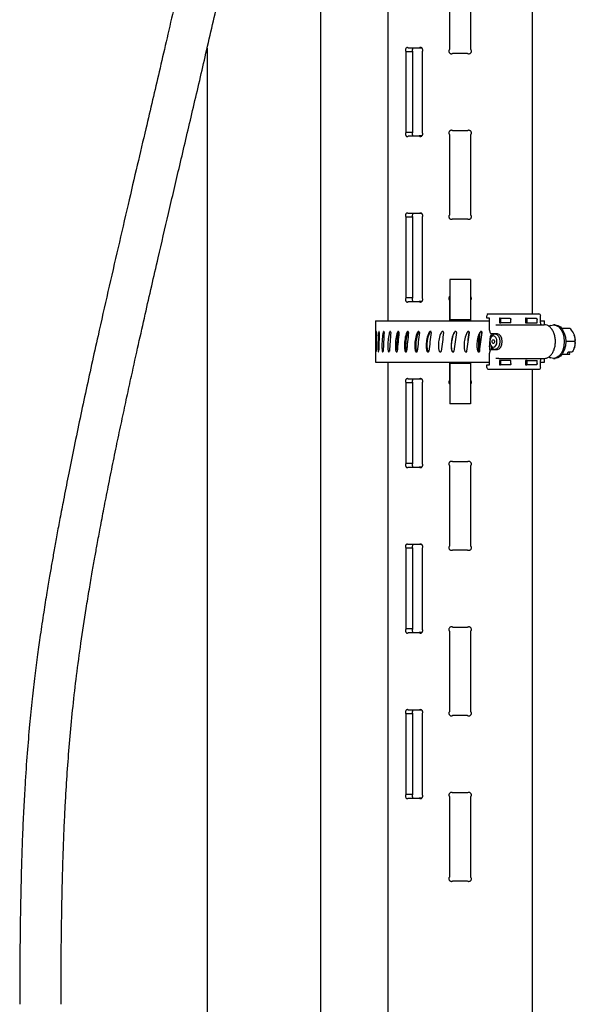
# Model space of a CAD drawing. Header units: inches. Extents: x 22.8 to 73.1, y 0.8 to 94.
# Tile 10 of 24: x 36.5 to 43.3, y 25.7 to 37.6. Entities that reach past the tile are written whole.
import ezdxf

# ---------------------------------------------------------------- set-up
doc = ezdxf.new("R2010")
doc.units = ezdxf.units.IN
doc.header["$MEASUREMENT"] = 0

msp = doc.modelspace()

# ---------------------------------------------------------------- linework, layer by layer
at = {"color": 7, "linetype": 'Continuous', "lineweight": 25}
for p, q in [((40.99, 47.128), (40.99, 33.931)), ((40.184, 20.835), (40.184, 46.784)), ((42.74, 34.016), (42.74, 46.336)), ((41.735, 38.184), (41.735, 37.21)), ((41.995, 37.21), (41.995, 38.184)), ((38.809, 37.228), (38.809, 20.951)), ((41.21, 37.184), (41.21, 36.209)), ((41.291, 37.184), (41.21, 37.184)), ((41.372, 37.228), (41.24, 37.228)), ((41.291, 37.184), (41.291, 36.209)), ((41.403, 37.228), (41.372, 37.228)), ((41.409, 36.209), (41.409, 37.184)), ((41.779, 37.166), (41.952, 37.166)), ((41.291, 36.209), (41.21, 36.209)), ((41.735, 36.184), (41.735, 35.21)), ((41.952, 36.228), (41.779, 36.228)), ((41.995, 35.21), (41.995, 36.184)), ((41.24, 36.166), (41.372, 36.166)), ((41.403, 36.166), (41.372, 36.166)), ((41.372, 35.228), (41.24, 35.228)), ((41.403, 35.228), (41.372, 35.228)), ((41.21, 35.184), (41.21, 34.209)), ((41.291, 35.184), (41.21, 35.184)), ((41.291, 35.184), (41.291, 34.209)), ((41.409, 34.209), (41.409, 35.184)), ((41.779, 35.166), (41.952, 35.166)), ((41.99, 34.431), (41.74, 34.431)), ((41.74, 34.431), (41.74, 34.231)), ((41.99, 34.431), (41.99, 34.231)), ((41.291, 34.209), (41.21, 34.209)), ((41.24, 34.166), (41.372, 34.166)), ((41.403, 34.166), (41.372, 34.166)), ((41.735, 34.184), (41.735, 33.931)), ((41.74, 34.231), (41.74, 33.962)), ((41.99, 34.231), (41.99, 33.962)), ((41.995, 33.931), (41.995, 34.184)), ((40.842, 33.931), (40.842, 33.431)), ((40.842, 33.931), (42.221, 33.931)), ((41.74, 33.962), (41.74, 33.946)), ((41.99, 33.946), (41.74, 33.946)), ((41.74, 33.946), (41.74, 33.931)), ((41.99, 33.962), (41.99, 33.946)), ((41.99, 33.946), (41.99, 33.931)), ((42.187, 33.963), (42.187, 33.994)), ((42.221, 33.963), (42.187, 33.963)), ((42.205, 34.016), (42.27, 34.016)), ((42.221, 33.82), (42.221, 33.963)), ((42.27, 34.016), (42.816, 34.016)), ((42.339, 33.963), (42.339, 33.91)), ((42.349, 33.963), (42.339, 33.963)), ((42.339, 33.91), (42.359, 33.91)), ((42.349, 33.963), (42.469, 33.963)), ((42.359, 33.91), (42.359, 33.948)), ((42.479, 33.91), (42.359, 33.91)), ((42.479, 33.91), (42.479, 33.948)), ((42.655, 33.963), (42.655, 33.91)), ((42.665, 33.963), (42.655, 33.963)), ((42.655, 33.91), (42.675, 33.91)), ((42.665, 33.963), (42.785, 33.963)), ((42.675, 33.91), (42.675, 33.948)), ((42.675, 33.91), (42.795, 33.91)), ((42.795, 33.91), (42.795, 33.948)), ((42.838, 33.908), (42.838, 33.994)), ((42.838, 33.931), (42.884, 33.931)), ((42.884, 33.884), (42.884, 33.931)), ((41.966, 33.804), (41.967, 33.804)), ((42.298, 33.885), (42.333, 33.885)), ((42.333, 33.885), (42.364, 33.879)), ((42.333, 33.885), (42.88, 33.885)), ((42.956, 33.876), (42.936, 33.866)), ((43.013, 33.885), (42.994, 33.885)), ((43.196, 33.838), (43.095, 33.838)), ((42.092, 33.558), (42.092, 33.766)), ((42.098, 33.572), (42.098, 33.78)), ((42.238, 33.736), (42.232, 33.721)), ((42.286, 33.775), (42.25, 33.775)), ((42.316, 33.775), (42.286, 33.775)), ((43.253, 33.681), (43.142, 33.681)), ((41.78, 33.556), (41.779, 33.556)), ((42.232, 33.642), (42.238, 33.627)), ((42.25, 33.588), (42.286, 33.588)), ((42.286, 33.588), (42.316, 33.588)), ((43.157, 33.525), (43.169, 33.556)), ((43.169, 33.556), (43.219, 33.556)), ((43.189, 33.533), (43.181, 33.556)), ((40.842, 33.431), (42.221, 33.431)), ((40.99, 33.431), (40.99, 19.411)), ((41.735, 33.431), (41.735, 33.21)), ((41.74, 33.431), (41.74, 33.416)), ((41.99, 33.431), (41.99, 33.416)), ((41.995, 33.21), (41.995, 33.431)), ((42.221, 33.4), (42.221, 33.543)), ((42.333, 33.477), (42.298, 33.477)), ((42.333, 33.477), (42.88, 33.477)), ((42.339, 33.452), (42.339, 33.4)), ((42.359, 33.452), (42.339, 33.452)), ((42.359, 33.415), (42.359, 33.452)), ((42.479, 33.452), (42.359, 33.452)), ((42.479, 33.415), (42.479, 33.452)), ((42.655, 33.452), (42.655, 33.4)), ((42.675, 33.452), (42.655, 33.452)), ((42.675, 33.415), (42.675, 33.452)), ((42.675, 33.452), (42.795, 33.452)), ((42.795, 33.415), (42.795, 33.452)), ((42.838, 33.369), (42.838, 33.455)), ((42.838, 33.431), (42.884, 33.431)), ((42.884, 33.431), (42.884, 33.478)), ((42.936, 33.496), (42.956, 33.487)), ((42.994, 33.477), (43.013, 33.477)), ((43.157, 33.525), (43.095, 33.525)), ((43.185, 33.525), (43.157, 33.525)), ((43.185, 33.525), (43.189, 33.533)), ((41.99, 33.416), (41.74, 33.416)), ((41.74, 33.416), (41.74, 33.401)), ((41.74, 33.401), (41.74, 33.131)), ((41.99, 33.416), (41.99, 33.401)), ((41.99, 33.401), (41.99, 33.131)), ((42.187, 33.369), (42.187, 33.4)), ((42.187, 33.4), (42.221, 33.4)), ((42.27, 33.346), (42.205, 33.346)), ((42.816, 33.346), (42.27, 33.346)), ((42.339, 33.4), (42.349, 33.4)), ((42.469, 33.4), (42.349, 33.4)), ((42.655, 33.4), (42.665, 33.4)), ((42.785, 33.4), (42.665, 33.4)), ((42.74, 19.412), (42.74, 33.346)), ((41.372, 33.228), (41.24, 33.228)), ((41.403, 33.228), (41.372, 33.228)), ((41.21, 33.184), (41.21, 32.209)), ((41.291, 33.184), (41.21, 33.184)), ((41.291, 33.184), (41.291, 32.209)), ((41.409, 32.209), (41.409, 33.184)), ((41.74, 33.131), (41.74, 32.931)), ((41.99, 33.131), (41.99, 32.931)), ((41.99, 32.931), (41.74, 32.931)), ((41.291, 32.209), (41.21, 32.209)), ((41.24, 32.166), (41.372, 32.166)), ((41.403, 32.166), (41.372, 32.166)), ((41.735, 32.184), (41.735, 31.21)), ((41.952, 32.228), (41.779, 32.228)), ((41.995, 31.21), (41.995, 32.184)), ((41.21, 31.184), (41.21, 30.209)), ((41.291, 31.184), (41.21, 31.184)), ((41.372, 31.228), (41.24, 31.228)), ((41.291, 31.184), (41.291, 30.209)), ((41.403, 31.228), (41.372, 31.228)), ((41.409, 30.209), (41.409, 31.184)), ((41.779, 31.166), (41.952, 31.166)), ((41.952, 30.228), (41.779, 30.228)), ((41.291, 30.209), (41.21, 30.209)), ((41.24, 30.166), (41.372, 30.166)), ((41.403, 30.166), (41.372, 30.166)), ((41.735, 30.184), (41.735, 29.21)), ((41.995, 29.21), (41.995, 30.184)), ((41.21, 29.184), (41.21, 28.209)), ((41.291, 29.184), (41.21, 29.184)), ((41.372, 29.228), (41.24, 29.228)), ((41.291, 29.184), (41.291, 28.209)), ((41.403, 29.228), (41.372, 29.228)), ((41.409, 28.209), (41.409, 29.184)), ((41.779, 29.166), (41.952, 29.166)), ((41.291, 28.209), (41.21, 28.209)), ((41.952, 28.228), (41.779, 28.228)), ((41.24, 28.166), (41.372, 28.166)), ((41.403, 28.166), (41.372, 28.166)), ((41.735, 28.184), (41.735, 27.21)), ((41.995, 27.21), (41.995, 28.184)), ((41.779, 27.166), (41.952, 27.166))]:
    msp.add_line(p, q, dxfattribs=at)
at = {"color": 7, "linetype": 'Continuous', "lineweight": 25, "flags": 128}
for points in [[(42.359, 33.948), (42.359, 33.951), (42.358, 33.953), (42.357, 33.956), (42.356, 33.958), (42.355, 33.96), (42.353, 33.962), (42.351, 33.962), (42.349, 33.963)], [(42.469, 33.963), (42.471, 33.962), (42.473, 33.962), (42.475, 33.96), (42.476, 33.958), (42.477, 33.956), (42.478, 33.953), (42.479, 33.951), (42.479, 33.948)], [(42.675, 33.948), (42.674, 33.951), (42.674, 33.953), (42.673, 33.956), (42.672, 33.958), (42.67, 33.96), (42.669, 33.962), (42.667, 33.962), (42.665, 33.963)], [(42.785, 33.963), (42.787, 33.962), (42.789, 33.962), (42.791, 33.96), (42.792, 33.958), (42.793, 33.956), (42.794, 33.953), (42.795, 33.951), (42.795, 33.948)], [(42.221, 33.82), (42.222, 33.811), (42.223, 33.803), (42.226, 33.795), (42.23, 33.788), (42.234, 33.783), (42.239, 33.779), (42.244, 33.776), (42.25, 33.775)], [(42.994, 33.885), (43.027, 33.878), (43.058, 33.858), (43.085, 33.825), (43.106, 33.783), (43.118, 33.734), (43.123, 33.681), (43.118, 33.629), (43.106, 33.579), (43.085, 33.537), (43.058, 33.505), (43.027, 33.484), (42.994, 33.477), (42.961, 33.484), (42.956, 33.487)], [(42.956, 33.876), (42.961, 33.878), (42.994, 33.885)], [(43.013, 33.885), (43.046, 33.878), (43.077, 33.858), (43.104, 33.825), (43.124, 33.783), (43.137, 33.734), (43.142, 33.681), (43.137, 33.629), (43.124, 33.579), (43.104, 33.537), (43.077, 33.505), (43.046, 33.484), (43.013, 33.477)], [(42.267, 33.613), (42.283, 33.618), (42.297, 33.633), (42.307, 33.655), (42.31, 33.681), (42.307, 33.708), (42.297, 33.73), (42.283, 33.745), (42.267, 33.75), (42.25, 33.745), (42.236, 33.73), (42.227, 33.708), (42.224, 33.681), (42.227, 33.655), (42.236, 33.633), (42.25, 33.618), (42.267, 33.613)], [(42.238, 33.736), (42.245, 33.748), (42.264, 33.768), (42.286, 33.775), (42.309, 33.768), (42.328, 33.748), (42.341, 33.717), (42.346, 33.681), (42.341, 33.645), (42.328, 33.615), (42.309, 33.595), (42.286, 33.588), (42.286, 33.588)], [(42.267, 33.659), (42.261, 33.66), (42.257, 33.665), (42.253, 33.673), (42.252, 33.681), (42.253, 33.69), (42.257, 33.697), (42.261, 33.702), (42.267, 33.704), (42.272, 33.702), (42.277, 33.697), (42.28, 33.69), (42.281, 33.681), (42.28, 33.673), (42.277, 33.665), (42.272, 33.66), (42.267, 33.659)], [(42.316, 33.588), (42.338, 33.595), (42.358, 33.615), (42.371, 33.645), (42.375, 33.681), (42.371, 33.717), (42.358, 33.748), (42.338, 33.768), (42.316, 33.775)], [(42.25, 33.588), (42.244, 33.587), (42.239, 33.584), (42.234, 33.58), (42.23, 33.574), (42.226, 33.568), (42.223, 33.56), (42.222, 33.551), (42.221, 33.543)], [(42.349, 33.4), (42.351, 33.4), (42.353, 33.401), (42.355, 33.402), (42.356, 33.404), (42.357, 33.407), (42.358, 33.409), (42.359, 33.412), (42.359, 33.415)], [(42.479, 33.415), (42.479, 33.412), (42.478, 33.409), (42.477, 33.407), (42.476, 33.404), (42.475, 33.402), (42.473, 33.401), (42.471, 33.4), (42.469, 33.4)], [(42.665, 33.4), (42.667, 33.4), (42.669, 33.401), (42.67, 33.402), (42.672, 33.404), (42.673, 33.407), (42.674, 33.409), (42.674, 33.412), (42.675, 33.415)], [(42.795, 33.415), (42.795, 33.412), (42.794, 33.409), (42.793, 33.407), (42.792, 33.404), (42.791, 33.402), (42.789, 33.401), (42.787, 33.4), (42.785, 33.4)]]:
    msp.add_lwpolyline(points, dxfattribs=at)
at = {"color": 7, "linetype": 'Continuous', "lineweight": 25}
for centre, radius, start, end in [((42.208, 33.996), 0.0205, 98.1467, 186.3048), ((42.816, 33.994), 0.0225, 0, 90), ((43.021, 33.681), 0.236, 340.6417, 19.3583), ((42.295, 33.647), 0.0603, 199.5508, 261.9257), ((42.208, 33.367), 0.0205, 173.6952, 261.8533), ((42.816, 33.369), 0.0225, 270, 0)]:
    msp.add_arc(centre, radius, start, end, dxfattribs=at)
for major_axis, ratio, start_param, end_param in [((0.119, 7.77), 0.13076, 1.535849, 1.564673), ((0.275, 7.77), 0.126817, 1.538332, 1.567155), ((0.424, 7.77), 0.119843, 1.54038, 1.569203), ((0.562, 7.77), 0.110043, 1.541801, 1.570624), ((0.686, 7.77), 0.097694, 1.54247, 1.571293), ((0.793, 7.77), 0.083127, 1.542334, 1.571158), ((0.882, 7.77), 0.066712, 1.541419, 1.570243), ((0.95, 7.77), 0.048844, 1.539819, 1.568642), ((0.996, 7.77), 0.029928, 1.537685, 1.566508), ((1.02, 7.77), 0.010379, 1.53521, 1.564033), ((0.997, 7.596), 0.009388, 4.721934, 4.751421), ((1.02, 7.77), 0.009388, 4.721747, 4.750571), ((0.976, 7.596), 0.028958, 4.72442, 4.753907), ((0.998, 7.77), 0.028958, 4.724233, 4.753057), ((0.931, 7.596), 0.047915, 4.72929, 4.732348), ((0.953, 7.77), 0.047915, 4.729123, 4.730923)]:
    msp.add_ellipse((41.865, 33.503), major_axis=major_axis, ratio=ratio, start_param=start_param, end_param=end_param, dxfattribs=at)
for points, knots in [([(39.246, 45.299), (39.246, 45.186), (39.246, 44.968), (39.245, 44.657), (39.243, 44.375), (39.241, 44.117), (39.238, 43.883), (39.235, 43.669), (39.231, 43.454), (39.225, 43.239), (39.219, 43.028), (39.212, 42.842), (39.203, 42.642), (39.192, 42.419), (39.176, 42.165), (39.156, 41.906), (39.132, 41.641), (39.102, 41.368), (39.067, 41.084), (39.024, 40.787), (38.979, 40.508), (38.937, 40.26), (38.901, 40.06), (38.868, 39.884), (38.834, 39.707), (38.795, 39.508), (38.747, 39.269), (38.692, 39.007), (38.634, 38.733), (38.575, 38.461), (38.516, 38.196), (38.458, 37.937), (38.391, 37.64), (38.315, 37.309), (38.231, 36.949), (38.149, 36.599), (38.061, 36.223), (37.962, 35.802), (37.85, 35.324), (37.732, 34.814), (37.611, 34.286), (37.504, 33.815), (37.413, 33.405), (37.338, 33.059), (37.264, 32.715), (37.195, 32.38), (37.131, 32.064), (37.077, 31.789), (37.032, 31.552), (36.994, 31.352), (36.962, 31.173), (36.933, 31.007), (36.903, 30.835), (36.87, 30.637), (36.832, 30.399), (36.795, 30.149), (36.759, 29.894), (36.726, 29.637), (36.694, 29.354), (36.662, 29.043), (36.633, 28.697), (36.61, 28.363), (36.592, 28.042), (36.578, 27.74), (36.567, 27.41), (36.559, 27.113), (36.554, 26.855), (36.55, 26.642), (36.548, 26.418), (36.546, 26.182), (36.544, 25.932), (36.544, 25.762), (36.544, 25.674)], [0, 0, 0, 0, 0.016998, 0.032441, 0.046483, 0.05926, 0.070896, 0.0815, 0.091168, 0.103089, 0.11359, 0.122828, 0.130931, 0.143537, 0.15617, 0.169091, 0.182369, 0.19608, 0.210322, 0.225339, 0.241301, 0.253042, 0.263339, 0.272056, 0.280047, 0.290617, 0.302909, 0.316932, 0.331315, 0.345435, 0.359247, 0.372709, 0.385793, 0.405602, 0.42443, 0.442206, 0.460319, 0.483249, 0.508226, 0.535155, 0.56298, 0.590723, 0.6088, 0.626776, 0.644623, 0.662267, 0.678676, 0.693472, 0.704845, 0.71511, 0.724296, 0.732433, 0.740506, 0.750626, 0.762771, 0.776866, 0.788671, 0.801621, 0.81581, 0.831393, 0.848593, 0.867723, 0.881602, 0.896646, 0.913027, 0.930944, 0.941017, 0.951611, 0.962763, 0.974516, 0.986912, 1, 1, 1, 1]), ([(37.044, 25.674), (37.044, 25.782), (37.045, 25.987), (37.046, 26.283), (37.049, 26.553), (37.053, 26.801), (37.057, 27.027), (37.062, 27.235), (37.069, 27.47), (37.078, 27.723), (37.09, 27.986), (37.105, 28.26), (37.125, 28.565), (37.153, 28.916), (37.188, 29.278), (37.231, 29.654), (37.284, 30.048), (37.337, 30.396), (37.384, 30.683), (37.419, 30.889), (37.451, 31.068), (37.483, 31.245), (37.519, 31.44), (37.564, 31.673), (37.615, 31.933), (37.67, 32.206), (37.726, 32.481), (37.783, 32.749), (37.839, 33.01), (37.904, 33.309), (37.978, 33.642), (38.059, 34.005), (38.139, 34.353), (38.232, 34.759), (38.345, 35.244), (38.481, 35.824), (38.626, 36.441), (38.752, 36.98), (38.855, 37.426), (38.934, 37.773), (39.012, 38.123), (39.09, 38.474), (39.163, 38.816), (39.229, 39.133), (39.286, 39.412), (39.333, 39.654), (39.373, 39.862), (39.402, 40.023), (39.424, 40.146), (39.442, 40.249), (39.462, 40.368), (39.486, 40.511), (39.512, 40.675), (39.539, 40.858), (39.567, 41.061), (39.596, 41.286), (39.624, 41.536), (39.65, 41.815), (39.672, 42.088), (39.689, 42.353), (39.702, 42.606), (39.714, 42.884), (39.724, 43.191), (39.731, 43.475), (39.736, 43.731), (39.739, 43.952), (39.742, 44.188), (39.744, 44.44), (39.745, 44.709), (39.746, 44.998), (39.746, 45.196), (39.746, 45.299)], [0, 0, 0, 0, 0.016044, 0.030719, 0.04415, 0.056451, 0.067724, 0.078055, 0.087524, 0.102866, 0.115881, 0.126834, 0.14401, 0.161561, 0.179667, 0.198508, 0.218359, 0.23959, 0.251566, 0.262134, 0.271207, 0.279126, 0.289339, 0.301269, 0.314974, 0.329457, 0.343652, 0.357526, 0.371051, 0.384201, 0.404087, 0.422971, 0.440792, 0.458542, 0.48638, 0.516749, 0.549335, 0.583032, 0.600987, 0.619091, 0.637292, 0.655536, 0.673721, 0.690491, 0.704632, 0.717019, 0.727722, 0.736814, 0.741735, 0.746555, 0.752619, 0.759948, 0.768485, 0.777657, 0.78789, 0.79923, 0.811774, 0.825692, 0.841244, 0.852791, 0.865382, 0.87919, 0.894425, 0.91133, 0.921654, 0.93265, 0.944377, 0.956903, 0.970297, 0.984636, 1, 1, 1, 1]), ([(41.24, 37.228), (41.239, 37.229), (41.237, 37.231), (41.231, 37.234), (41.224, 37.235), (41.217, 37.232), (41.211, 37.226), (41.207, 37.217), (41.205, 37.207), (41.206, 37.196), (41.208, 37.189), (41.209, 37.185), (41.21, 37.184)], [0, 0, 0, 0, 0.028411, 0.146138, 0.264503, 0.38356, 0.50294, 0.621858, 0.739593, 0.856129, 0.972291, 1, 1, 1, 1]), ([(41.296, 37.228), (41.295, 37.227), (41.292, 37.224), (41.289, 37.217), (41.287, 37.207), (41.287, 37.196), (41.289, 37.189), (41.291, 37.185), (41.291, 37.184)], [0, 0, 0, 0, 0.105478, 0.320254, 0.532109, 0.741015, 0.949005, 1, 1, 1, 1]), ([(41.409, 37.184), (41.409, 37.185), (41.411, 37.189), (41.414, 37.195), (41.414, 37.204), (41.413, 37.214), (41.409, 37.223), (41.402, 37.23), (41.394, 37.234), (41.385, 37.235), (41.377, 37.232), (41.373, 37.229), (41.372, 37.228)], [0, 0, 0, 0, 0.033438, 0.151555, 0.224803, 0.341307, 0.457786, 0.574981, 0.693451, 0.812708, 0.931929, 1, 1, 1, 1]), ([(41.735, 37.21), (41.734, 37.208), (41.731, 37.203), (41.729, 37.194), (41.729, 37.184), (41.733, 37.174), (41.741, 37.166), (41.75, 37.161), (41.76, 37.159), (41.771, 37.161), (41.776, 37.164), (41.779, 37.166)], [0, 0, 0, 0, 0.07144, 0.189477, 0.306312, 0.422772, 0.539935, 0.658372, 0.777816, 0.897476, 1, 1, 1, 1]), ([(41.952, 37.166), (41.955, 37.164), (41.96, 37.161), (41.971, 37.159), (41.981, 37.161), (41.99, 37.166), (41.998, 37.174), (42.001, 37.183), (42.002, 37.192), (42.001, 37.201), (41.997, 37.207), (41.995, 37.21)], [0, 0, 0, 0, 0.106194, 0.224636, 0.343791, 0.463442, 0.582905, 0.701361, 0.77482, 0.891659, 1, 1, 1, 1]), ([(41.21, 36.209), (41.208, 36.206), (41.206, 36.2), (41.205, 36.19), (41.206, 36.179), (41.21, 36.17), (41.215, 36.163), (41.222, 36.16), (41.229, 36.159), (41.235, 36.162), (41.239, 36.165), (41.24, 36.166)], [0, 0, 0, 0, 0.116891, 0.233813, 0.350076, 0.466396, 0.583729, 0.702325, 0.821649, 0.94088, 1, 1, 1, 1]), ([(41.291, 36.209), (41.29, 36.206), (41.287, 36.201), (41.287, 36.19), (41.288, 36.18), (41.291, 36.171), (41.294, 36.167), (41.295, 36.166)], [0, 0, 0, 0, 0.210696, 0.42147, 0.630622, 0.839897, 1, 1, 1, 1]), ([(41.372, 36.166), (41.374, 36.164), (41.379, 36.16), (41.388, 36.159), (41.397, 36.161), (41.405, 36.167), (41.411, 36.175), (41.414, 36.185), (41.414, 36.196), (41.412, 36.204), (41.41, 36.208), (41.409, 36.209)], [0, 0, 0, 0, 0.118417, 0.236812, 0.35573, 0.4751, 0.594211, 0.712262, 0.829036, 0.945192, 1, 1, 1, 1]), ([(41.779, 36.228), (41.778, 36.229), (41.775, 36.231), (41.767, 36.234), (41.757, 36.235), (41.746, 36.232), (41.738, 36.226), (41.732, 36.217), (41.729, 36.206), (41.729, 36.196), (41.732, 36.188), (41.735, 36.185), (41.735, 36.184)], [0, 0, 0, 0, 0.025808, 0.14385, 0.262532, 0.381908, 0.501608, 0.620845, 0.738895, 0.855744, 0.972217, 1, 1, 1, 1]), ([(41.995, 36.184), (41.996, 36.185), (41.999, 36.189), (42.001, 36.195), (42.002, 36.204), (42, 36.214), (41.995, 36.223), (41.987, 36.23), (41.978, 36.234), (41.967, 36.235), (41.958, 36.232), (41.953, 36.229), (41.952, 36.228)], [0, 0, 0, 0, 0.033527, 0.151959, 0.225403, 0.342218, 0.459007, 0.576515, 0.695301, 0.814877, 0.934416, 1, 1, 1, 1]), ([(41.24, 35.228), (41.239, 35.229), (41.237, 35.231), (41.231, 35.234), (41.224, 35.235), (41.217, 35.232), (41.211, 35.226), (41.207, 35.217), (41.205, 35.207), (41.206, 35.196), (41.208, 35.189), (41.209, 35.185), (41.21, 35.184)], [0, 0, 0, 0, 0.028411, 0.146138, 0.264503, 0.38356, 0.50294, 0.621858, 0.739593, 0.856129, 0.972291, 1, 1, 1, 1]), ([(41.296, 35.228), (41.295, 35.227), (41.292, 35.224), (41.289, 35.217), (41.287, 35.207), (41.287, 35.196), (41.289, 35.189), (41.291, 35.185), (41.291, 35.184)], [0, 0, 0, 0, 0.105478, 0.320254, 0.532109, 0.741015, 0.949005, 1, 1, 1, 1]), ([(41.409, 35.184), (41.409, 35.185), (41.411, 35.189), (41.414, 35.195), (41.414, 35.204), (41.413, 35.214), (41.409, 35.223), (41.402, 35.23), (41.394, 35.234), (41.385, 35.235), (41.377, 35.232), (41.373, 35.229), (41.372, 35.228)], [0, 0, 0, 0, 0.033438, 0.151555, 0.224803, 0.341307, 0.457786, 0.574981, 0.693451, 0.812708, 0.931929, 1, 1, 1, 1]), ([(41.735, 35.21), (41.734, 35.208), (41.731, 35.203), (41.729, 35.194), (41.729, 35.184), (41.733, 35.174), (41.741, 35.166), (41.75, 35.161), (41.76, 35.159), (41.771, 35.161), (41.776, 35.164), (41.779, 35.166)], [0, 0, 0, 0, 0.07144, 0.189477, 0.306312, 0.422772, 0.539935, 0.658372, 0.777816, 0.897476, 1, 1, 1, 1]), ([(41.952, 35.166), (41.955, 35.164), (41.96, 35.161), (41.971, 35.159), (41.981, 35.161), (41.99, 35.166), (41.998, 35.174), (42.001, 35.183), (42.002, 35.192), (42.001, 35.201), (41.997, 35.207), (41.995, 35.21)], [0, 0, 0, 0, 0.106194, 0.224636, 0.343791, 0.463442, 0.582905, 0.701361, 0.77482, 0.891659, 1, 1, 1, 1]), ([(41.21, 34.209), (41.208, 34.206), (41.206, 34.2), (41.205, 34.19), (41.206, 34.179), (41.21, 34.17), (41.215, 34.163), (41.222, 34.16), (41.229, 34.159), (41.235, 34.162), (41.239, 34.165), (41.24, 34.166)], [0, 0, 0, 0, 0.116891, 0.233813, 0.350076, 0.466396, 0.583729, 0.702325, 0.821649, 0.94088, 1, 1, 1, 1]), ([(41.291, 34.209), (41.29, 34.206), (41.287, 34.201), (41.287, 34.19), (41.288, 34.18), (41.291, 34.171), (41.294, 34.167), (41.295, 34.166)], [0, 0, 0, 0, 0.210696, 0.42147, 0.630622, 0.839897, 1, 1, 1, 1]), ([(41.372, 34.166), (41.374, 34.164), (41.379, 34.16), (41.388, 34.159), (41.397, 34.161), (41.405, 34.167), (41.411, 34.175), (41.414, 34.185), (41.414, 34.196), (41.412, 34.204), (41.41, 34.208), (41.409, 34.209)], [0, 0, 0, 0, 0.118417, 0.236812, 0.35573, 0.4751, 0.594211, 0.712262, 0.829036, 0.945192, 1, 1, 1, 1]), ([(41.74, 34.227), (41.74, 34.226), (41.736, 34.224), (41.732, 34.217), (41.729, 34.206), (41.729, 34.196), (41.732, 34.188), (41.735, 34.185), (41.735, 34.184)], [0, 0, 0, 0, 0.058025, 0.283386, 0.506504, 0.727352, 0.947489, 1, 1, 1, 1]), ([(41.995, 34.184), (41.996, 34.185), (41.999, 34.189), (42.001, 34.195), (42.002, 34.204), (42, 34.213), (41.996, 34.222), (41.992, 34.225), (41.99, 34.227)], [0, 0, 0, 0, 0.063486, 0.287746, 0.426817, 0.648015, 0.869165, 1, 1, 1, 1]), ([(42.846, 33.885), (42.846, 33.885), (42.846, 33.885), (42.843, 33.888), (42.841, 33.893), (42.839, 33.9), (42.839, 33.905), (42.838, 33.908)], [0, 0, 0, 0, 0.185681, 0.383182, 0.58695, 0.798926, 1, 1, 1, 1]), ([(40.853, 33.804), (40.852, 33.804), (40.852, 33.804), (40.851, 33.801), (40.85, 33.793), (40.848, 33.758), (40.847, 33.701), (40.846, 33.642), (40.846, 33.606), (40.847, 33.587), (40.847, 33.573), (40.847, 33.564), (40.848, 33.559), (40.848, 33.557), (40.848, 33.556), (40.849, 33.556)], [0, 0, 0, 0, 0.013181, 0.030133, 0.059777, 0.148264, 0.460226, 0.709732, 0.798479, 0.860576, 0.920922, 0.954225, 0.975594, 0.989889, 1, 1, 1, 1]), ([(40.854, 33.79), (40.854, 33.792), (40.854, 33.794), (40.854, 33.798), (40.853, 33.801), (40.853, 33.803), (40.853, 33.804), (40.853, 33.804)], [0, 0, 0, 0, 0.219902, 0.439803, 0.659759, 0.879847, 1, 1, 1, 1]), ([(40.886, 33.804), (40.886, 33.804), (40.885, 33.804), (40.884, 33.801), (40.881, 33.793), (40.876, 33.758), (40.873, 33.701), (40.872, 33.642), (40.872, 33.606), (40.873, 33.587), (40.874, 33.573), (40.875, 33.564), (40.876, 33.559), (40.877, 33.557), (40.877, 33.556), (40.877, 33.556)], [0, 0, 0, 0, 0.013181, 0.030133, 0.059777, 0.148264, 0.460226, 0.709732, 0.798479, 0.860576, 0.920922, 0.954225, 0.975594, 0.989889, 1, 1, 1, 1]), ([(40.889, 33.79), (40.889, 33.792), (40.889, 33.794), (40.889, 33.798), (40.888, 33.801), (40.887, 33.803), (40.887, 33.804), (40.886, 33.804)], [0, 0, 0, 0, 0.219902, 0.439803, 0.659759, 0.879847, 1, 1, 1, 1]), ([(40.943, 33.804), (40.943, 33.804), (40.941, 33.804), (40.939, 33.801), (40.935, 33.793), (40.928, 33.758), (40.922, 33.701), (40.92, 33.642), (40.921, 33.606), (40.922, 33.587), (40.923, 33.573), (40.925, 33.564), (40.927, 33.559), (40.928, 33.557), (40.929, 33.556), (40.929, 33.556)], [0, 0, 0, 0, 0.013181, 0.030133, 0.059777, 0.148264, 0.460226, 0.709732, 0.798479, 0.860576, 0.920922, 0.954225, 0.975594, 0.989889, 1, 1, 1, 1]), ([(40.947, 33.79), (40.947, 33.792), (40.948, 33.794), (40.947, 33.798), (40.946, 33.801), (40.944, 33.803), (40.943, 33.804), (40.943, 33.804)], [0, 0, 0, 0, 0.219902, 0.439803, 0.659759, 0.879847, 1, 1, 1, 1]), ([(41.021, 33.804), (41.021, 33.804), (41.019, 33.804), (41.016, 33.801), (41.011, 33.793), (41.001, 33.758), (40.994, 33.701), (40.991, 33.642), (40.992, 33.606), (40.993, 33.587), (40.995, 33.573), (40.998, 33.564), (41, 33.559), (41.002, 33.557), (41.003, 33.556), (41.003, 33.556)], [0, 0, 0, 0, 0.013181, 0.030133, 0.059777, 0.148264, 0.460226, 0.709732, 0.798479, 0.860576, 0.920922, 0.954225, 0.975594, 0.989889, 1, 1, 1, 1]), ([(41.027, 33.79), (41.027, 33.792), (41.027, 33.794), (41.026, 33.798), (41.025, 33.801), (41.023, 33.803), (41.022, 33.804), (41.021, 33.804)], [0, 0, 0, 0, 0.219902, 0.439803, 0.659759, 0.879847, 1, 1, 1, 1]), ([(41.119, 33.804), (41.118, 33.804), (41.116, 33.804), (41.113, 33.801), (41.107, 33.793), (41.094, 33.758), (41.086, 33.701), (41.082, 33.642), (41.083, 33.606), (41.085, 33.587), (41.087, 33.573), (41.09, 33.564), (41.093, 33.559), (41.095, 33.557), (41.097, 33.556), (41.097, 33.556)], [0, 0, 0, 0, 0.013181, 0.030133, 0.059777, 0.148264, 0.460226, 0.709732, 0.798479, 0.860576, 0.920922, 0.954225, 0.975594, 0.989889, 1, 1, 1, 1]), ([(41.126, 33.794), (41.123, 33.788), (41.11, 33.759), (41.103, 33.7), (41.1, 33.642), (41.101, 33.606), (41.102, 33.587), (41.104, 33.575), (41.106, 33.57), (41.106, 33.569)], [0, 0, 0, 0, 0.090899, 0.453437, 0.743404, 0.846543, 0.91871, 0.988841, 1, 1, 1, 1]), ([(41.126, 33.79), (41.126, 33.792), (41.126, 33.794), (41.125, 33.798), (41.123, 33.801), (41.121, 33.803), (41.12, 33.804), (41.119, 33.804)], [0, 0, 0, 0, 0.219902, 0.439803, 0.659759, 0.879847, 1, 1, 1, 1]), ([(41.234, 33.804), (41.233, 33.804), (41.231, 33.804), (41.227, 33.801), (41.22, 33.793), (41.206, 33.758), (41.196, 33.701), (41.192, 33.642), (41.193, 33.606), (41.195, 33.587), (41.198, 33.573), (41.201, 33.564), (41.204, 33.559), (41.207, 33.557), (41.208, 33.556), (41.209, 33.556)], [0, 0, 0, 0, 0.013181, 0.030133, 0.059777, 0.148264, 0.460226, 0.709732, 0.798479, 0.860576, 0.920922, 0.954225, 0.975594, 0.989889, 1, 1, 1, 1]), ([(41.24, 33.799), (41.24, 33.798), (41.234, 33.792), (41.221, 33.758), (41.21, 33.701), (41.206, 33.642), (41.208, 33.606), (41.21, 33.587), (41.212, 33.573), (41.215, 33.565), (41.217, 33.562), (41.218, 33.561)], [0, 0, 0, 0, 0.014721, 0.1112, 0.451337, 0.723387, 0.820153, 0.887861, 0.953658, 0.989972, 1, 1, 1, 1]), ([(41.242, 33.79), (41.242, 33.792), (41.242, 33.794), (41.241, 33.798), (41.239, 33.801), (41.237, 33.803), (41.235, 33.804), (41.234, 33.804)], [0, 0, 0, 0, 0.219902, 0.439803, 0.659759, 0.879847, 1, 1, 1, 1]), ([(41.364, 33.804), (41.363, 33.804), (41.361, 33.804), (41.357, 33.801), (41.349, 33.793), (41.332, 33.758), (41.321, 33.701), (41.317, 33.642), (41.318, 33.606), (41.32, 33.587), (41.323, 33.573), (41.327, 33.564), (41.331, 33.559), (41.334, 33.557), (41.335, 33.556), (41.336, 33.556)], [0, 0, 0, 0, 0.013181, 0.030133, 0.059777, 0.148264, 0.460226, 0.709732, 0.798479, 0.860576, 0.920922, 0.954225, 0.975594, 0.989889, 1, 1, 1, 1]), ([(41.367, 33.799), (41.366, 33.798), (41.36, 33.793), (41.345, 33.758), (41.333, 33.701), (41.329, 33.642), (41.33, 33.606), (41.332, 33.587), (41.335, 33.573), (41.339, 33.564), (41.342, 33.559), (41.345, 33.557), (41.347, 33.556), (41.348, 33.556)], [0, 0, 0, 0, 0.01552, 0.108171, 0.43481, 0.696064, 0.78899, 0.854011, 0.917198, 0.95207, 0.974445, 0.989413, 1, 1, 1, 1]), ([(41.373, 33.79), (41.373, 33.792), (41.373, 33.794), (41.372, 33.798), (41.369, 33.801), (41.367, 33.803), (41.365, 33.804), (41.364, 33.804)], [0, 0, 0, 0, 0.219902, 0.439803, 0.659759, 0.879847, 1, 1, 1, 1]), ([(41.506, 33.804), (41.505, 33.804), (41.502, 33.804), (41.498, 33.801), (41.489, 33.793), (41.472, 33.758), (41.459, 33.701), (41.455, 33.642), (41.456, 33.606), (41.459, 33.587), (41.462, 33.573), (41.466, 33.564), (41.47, 33.559), (41.473, 33.557), (41.475, 33.556), (41.476, 33.556)], [0, 0, 0, 0, 0.013181, 0.030133, 0.059777, 0.148264, 0.460226, 0.709732, 0.798479, 0.860576, 0.920922, 0.954225, 0.975594, 0.989889, 1, 1, 1, 1]), ([(41.515, 33.804), (41.514, 33.804), (41.511, 33.804), (41.506, 33.801), (41.498, 33.793), (41.48, 33.758), (41.468, 33.701), (41.463, 33.642), (41.465, 33.606), (41.467, 33.587), (41.471, 33.573), (41.475, 33.564), (41.478, 33.559), (41.482, 33.557), (41.484, 33.556), (41.484, 33.556)], [0, 0, 0, 0, 0.013181, 0.030133, 0.059777, 0.148263, 0.460218, 0.709728, 0.798476, 0.860574, 0.92092, 0.954225, 0.975594, 0.989889, 1, 1, 1, 1]), ([(41.515, 33.79), (41.515, 33.792), (41.516, 33.794), (41.514, 33.798), (41.512, 33.801), (41.509, 33.803), (41.507, 33.804), (41.506, 33.804)], [0, 0, 0, 0, 0.219902, 0.439803, 0.659759, 0.879847, 1, 1, 1, 1]), ([(41.656, 33.804), (41.655, 33.804), (41.652, 33.804), (41.647, 33.801), (41.638, 33.793), (41.62, 33.758), (41.607, 33.701), (41.602, 33.642), (41.604, 33.606), (41.606, 33.587), (41.61, 33.573), (41.614, 33.564), (41.618, 33.559), (41.621, 33.557), (41.623, 33.556), (41.624, 33.556)], [0, 0, 0, 0, 0.013181, 0.030133, 0.059777, 0.148264, 0.460226, 0.709732, 0.798479, 0.860576, 0.920922, 0.954225, 0.975594, 0.989889, 1, 1, 1, 1]), ([(41.666, 33.79), (41.666, 33.792), (41.666, 33.794), (41.664, 33.798), (41.662, 33.801), (41.659, 33.803), (41.657, 33.804), (41.656, 33.804)], [0, 0, 0, 0, 0.219902, 0.439803, 0.659759, 0.879847, 1, 1, 1, 1]), ([(41.811, 33.804), (41.81, 33.804), (41.807, 33.804), (41.802, 33.801), (41.793, 33.793), (41.774, 33.758), (41.761, 33.701), (41.756, 33.642), (41.757, 33.606), (41.76, 33.587), (41.764, 33.573), (41.768, 33.564), (41.772, 33.559), (41.775, 33.557), (41.778, 33.556), (41.779, 33.556)], [0, 0, 0, 0, 0.013181, 0.030133, 0.059777, 0.148264, 0.460226, 0.709732, 0.798479, 0.860576, 0.920922, 0.954225, 0.975594, 0.989889, 1, 1, 1, 1]), ([(41.813, 33.804), (41.812, 33.804), (41.809, 33.804), (41.804, 33.801), (41.795, 33.793), (41.776, 33.758), (41.763, 33.701), (41.758, 33.642), (41.759, 33.606), (41.762, 33.587), (41.765, 33.573), (41.77, 33.564), (41.774, 33.559), (41.777, 33.557), (41.779, 33.556), (41.78, 33.556)], [0, 0, 0, 0, 0.013181, 0.030133, 0.059777, 0.148263, 0.460218, 0.709728, 0.798476, 0.860574, 0.92092, 0.954225, 0.975594, 0.989889, 1, 1, 1, 1]), ([(41.821, 33.79), (41.821, 33.792), (41.821, 33.794), (41.82, 33.798), (41.817, 33.801), (41.814, 33.803), (41.812, 33.804), (41.811, 33.804)], [0, 0, 0, 0, 0.219902, 0.439803, 0.659759, 0.879847, 1, 1, 1, 1]), ([(41.967, 33.804), (41.966, 33.804), (41.963, 33.804), (41.958, 33.801), (41.949, 33.793), (41.93, 33.758), (41.917, 33.701), (41.912, 33.642), (41.914, 33.606), (41.916, 33.587), (41.92, 33.573), (41.924, 33.564), (41.928, 33.559), (41.932, 33.557), (41.934, 33.556), (41.935, 33.556)], [0, 0, 0, 0, 0.013181, 0.030133, 0.059777, 0.148264, 0.460226, 0.709732, 0.798479, 0.860576, 0.920922, 0.954225, 0.975594, 0.989889, 1, 1, 1, 1]), ([(41.976, 33.79), (41.976, 33.792), (41.976, 33.794), (41.974, 33.798), (41.971, 33.801), (41.968, 33.803), (41.966, 33.804), (41.966, 33.804)], [0, 0, 0, 0, 0.219894, 0.439787, 0.659737, 0.879826, 1, 1, 1, 1]), ([(41.977, 33.79), (41.977, 33.792), (41.977, 33.794), (41.976, 33.798), (41.973, 33.801), (41.97, 33.803), (41.968, 33.804), (41.967, 33.804)], [0, 0, 0, 0, 0.219902, 0.439803, 0.659759, 0.879847, 1, 1, 1, 1]), ([(42.121, 33.804), (42.12, 33.804), (42.117, 33.804), (42.112, 33.801), (42.104, 33.793), (42.085, 33.758), (42.072, 33.701), (42.067, 33.642), (42.069, 33.606), (42.071, 33.587), (42.075, 33.573), (42.079, 33.564), (42.083, 33.559), (42.086, 33.557), (42.089, 33.556), (42.089, 33.556)], [0, 0, 0, 0, 0.013181, 0.030133, 0.059777, 0.148264, 0.460226, 0.709732, 0.798479, 0.860576, 0.920922, 0.954225, 0.975594, 0.989889, 1, 1, 1, 1]), ([(42.126, 33.79), (42.126, 33.792), (42.126, 33.794), (42.124, 33.798), (42.122, 33.801), (42.119, 33.803), (42.117, 33.804), (42.116, 33.804)], [0, 0, 0, 0, 0.219894, 0.439787, 0.659737, 0.879826, 1, 1, 1, 1]), ([(42.131, 33.79), (42.131, 33.792), (42.131, 33.794), (42.129, 33.798), (42.127, 33.801), (42.124, 33.803), (42.122, 33.804), (42.121, 33.804)], [0, 0, 0, 0, 0.219902, 0.439803, 0.659759, 0.879847, 1, 1, 1, 1]), ([(42.88, 33.477), (42.886, 33.478), (42.905, 33.479), (42.933, 33.491), (42.962, 33.515), (42.986, 33.549), (43.005, 33.592), (43.015, 33.64), (43.018, 33.691), (43.012, 33.741), (42.999, 33.788), (42.977, 33.828), (42.949, 33.86), (42.916, 33.881), (42.892, 33.884), (42.88, 33.885)], [0, 0, 0, 0, 0.044816, 0.11956, 0.195212, 0.273502, 0.353659, 0.434257, 0.514817, 0.59547, 0.676421, 0.757914, 0.840021, 0.921551, 1, 1, 1, 1]), ([(43.196, 33.838), (43.213, 33.815), (43.232, 33.79), (43.242, 33.763), (43.244, 33.759)], [0, 0, 0, 0, 0.879034, 1, 1, 1, 1]), ([(42.245, 33.777), (42.244, 33.777), (42.231, 33.753), (42.223, 33.7), (42.217, 33.642), (42.219, 33.606), (42.222, 33.587), (42.224, 33.575), (42.227, 33.569), (42.227, 33.569)], [0, 0, 0, 0, 0.001623, 0.399286, 0.717335, 0.830463, 0.909619, 0.986543, 1, 1, 1, 1]), ([(43.244, 33.759), (43.247, 33.746), (43.255, 33.718), (43.254, 33.694), (43.253, 33.681)], [0, 0, 0, 0, 0.503992, 1, 1, 1, 1]), ([(43.253, 33.681), (43.254, 33.659), (43.254, 33.634), (43.245, 33.606), (43.244, 33.603)], [0, 0, 0, 0, 0.879034, 1, 1, 1, 1]), ([(40.849, 33.556), (40.849, 33.556), (40.849, 33.556), (40.849, 33.558), (40.85, 33.56), (40.85, 33.564), (40.85, 33.566), (40.85, 33.566)], [0, 0, 0, 0, 0.220062, 0.440125, 0.660191, 0.880267, 1, 1, 1, 1]), ([(40.877, 33.556), (40.878, 33.556), (40.879, 33.556), (40.88, 33.558), (40.88, 33.56), (40.881, 33.564), (40.881, 33.566), (40.881, 33.566)], [0, 0, 0, 0, 0.220062, 0.440125, 0.660191, 0.880267, 1, 1, 1, 1]), ([(40.929, 33.556), (40.93, 33.556), (40.931, 33.556), (40.933, 33.558), (40.934, 33.56), (40.935, 33.564), (40.935, 33.566), (40.935, 33.566)], [0, 0, 0, 0, 0.220062, 0.440125, 0.660191, 0.880267, 1, 1, 1, 1]), ([(41.003, 33.556), (41.004, 33.556), (41.005, 33.556), (41.008, 33.558), (41.009, 33.56), (41.01, 33.564), (41.01, 33.566), (41.01, 33.566)], [0, 0, 0, 0, 0.220062, 0.440125, 0.660191, 0.880267, 1, 1, 1, 1]), ([(41.097, 33.556), (41.098, 33.556), (41.1, 33.556), (41.102, 33.558), (41.104, 33.56), (41.106, 33.564), (41.106, 33.566), (41.106, 33.566)], [0, 0, 0, 0, 0.220062, 0.440125, 0.660191, 0.880267, 1, 1, 1, 1]), ([(41.209, 33.556), (41.21, 33.556), (41.212, 33.556), (41.215, 33.558), (41.217, 33.56), (41.219, 33.564), (41.219, 33.566), (41.219, 33.566)], [0, 0, 0, 0, 0.220062, 0.440125, 0.660191, 0.880267, 1, 1, 1, 1]), ([(41.336, 33.556), (41.337, 33.556), (41.34, 33.556), (41.343, 33.558), (41.346, 33.56), (41.347, 33.564), (41.347, 33.566), (41.347, 33.566)], [0, 0, 0, 0, 0.220062, 0.440125, 0.660191, 0.880267, 1, 1, 1, 1]), ([(41.476, 33.556), (41.477, 33.556), (41.48, 33.556), (41.483, 33.558), (41.486, 33.56), (41.487, 33.564), (41.488, 33.566), (41.488, 33.566)], [0, 0, 0, 0, 0.220062, 0.440125, 0.660191, 0.880267, 1, 1, 1, 1]), ([(41.624, 33.556), (41.626, 33.556), (41.628, 33.556), (41.632, 33.558), (41.635, 33.56), (41.637, 33.564), (41.637, 33.566), (41.637, 33.566)], [0, 0, 0, 0, 0.220062, 0.440125, 0.660191, 0.880267, 1, 1, 1, 1]), ([(41.779, 33.556), (41.78, 33.556), (41.783, 33.556), (41.786, 33.558), (41.789, 33.56), (41.791, 33.564), (41.791, 33.566), (41.792, 33.566)], [0, 0, 0, 0, 0.220062, 0.440125, 0.660191, 0.880267, 1, 1, 1, 1]), ([(41.934, 33.556), (41.935, 33.556), (41.938, 33.556), (41.941, 33.558), (41.944, 33.56), (41.946, 33.564), (41.946, 33.566), (41.946, 33.566)], [0, 0, 0, 0, 0.17017, 0.404309, 0.638451, 0.872605, 1, 1, 1, 1]), ([(41.935, 33.556), (41.936, 33.556), (41.939, 33.556), (41.943, 33.558), (41.946, 33.56), (41.947, 33.564), (41.948, 33.566), (41.948, 33.566)], [0, 0, 0, 0, 0.220062, 0.440125, 0.660191, 0.880267, 1, 1, 1, 1]), ([(42.089, 33.556), (42.091, 33.556), (42.093, 33.556), (42.097, 33.558), (42.1, 33.56), (42.102, 33.564), (42.102, 33.566), (42.102, 33.566)], [0, 0, 0, 0, 0.220062, 0.440125, 0.660191, 0.880267, 1, 1, 1, 1]), ([(42.089, 33.557), (42.09, 33.557), (42.092, 33.558), (42.095, 33.56), (42.097, 33.564), (42.097, 33.566), (42.097, 33.566)], [0, 0, 0, 0, 0.209927, 0.520473, 0.831035, 1, 1, 1, 1]), ([(43.244, 33.603), (43.238, 33.589), (43.231, 33.574), (43.221, 33.558), (43.219, 33.556)], [0, 0, 0, 0, 0.862265, 1, 1, 1, 1]), ([(42.838, 33.455), (42.839, 33.458), (42.839, 33.463), (42.841, 33.471), (42.844, 33.476), (42.846, 33.478), (42.846, 33.478), (42.846, 33.478)], [0, 0, 0, 0, 0.214868, 0.445988, 0.643453, 0.853862, 1, 1, 1, 1]), ([(41.24, 33.228), (41.239, 33.229), (41.237, 33.231), (41.231, 33.234), (41.224, 33.235), (41.217, 33.232), (41.211, 33.226), (41.207, 33.217), (41.205, 33.207), (41.206, 33.196), (41.208, 33.189), (41.209, 33.185), (41.21, 33.184)], [0, 0, 0, 0, 0.028411, 0.146138, 0.264503, 0.38356, 0.50294, 0.621858, 0.739593, 0.856129, 0.972291, 1, 1, 1, 1]), ([(41.296, 33.228), (41.295, 33.227), (41.292, 33.224), (41.289, 33.217), (41.287, 33.207), (41.287, 33.196), (41.289, 33.189), (41.291, 33.185), (41.291, 33.184)], [0, 0, 0, 0, 0.105478, 0.320254, 0.532109, 0.741015, 0.949005, 1, 1, 1, 1]), ([(41.409, 33.184), (41.409, 33.185), (41.411, 33.189), (41.414, 33.195), (41.414, 33.204), (41.413, 33.214), (41.409, 33.223), (41.402, 33.23), (41.394, 33.234), (41.385, 33.235), (41.377, 33.232), (41.373, 33.229), (41.372, 33.228)], [0, 0, 0, 0, 0.033438, 0.151555, 0.224803, 0.341307, 0.457786, 0.574981, 0.693451, 0.812708, 0.931929, 1, 1, 1, 1]), ([(41.735, 33.21), (41.734, 33.208), (41.731, 33.203), (41.729, 33.194), (41.729, 33.183), (41.734, 33.174), (41.738, 33.168), (41.741, 33.166), (41.741, 33.166)], [0, 0, 0, 0, 0.132142, 0.350471, 0.566578, 0.781991, 0.998705, 1, 1, 1, 1]), ([(41.99, 33.166), (41.99, 33.166), (41.993, 33.168), (41.997, 33.174), (42.001, 33.183), (42.002, 33.192), (42.001, 33.201), (41.997, 33.207), (41.995, 33.21)], [0, 0, 0, 0, 0.007282, 0.228307, 0.44747, 0.58338, 0.799551, 1, 1, 1, 1]), ([(41.21, 32.209), (41.208, 32.206), (41.206, 32.2), (41.205, 32.19), (41.206, 32.179), (41.21, 32.17), (41.215, 32.163), (41.222, 32.16), (41.229, 32.159), (41.235, 32.162), (41.239, 32.165), (41.24, 32.166)], [0, 0, 0, 0, 0.116891, 0.233813, 0.350076, 0.466396, 0.583729, 0.702325, 0.821649, 0.94088, 1, 1, 1, 1]), ([(41.291, 32.209), (41.29, 32.206), (41.287, 32.201), (41.287, 32.19), (41.288, 32.18), (41.291, 32.171), (41.294, 32.167), (41.295, 32.166)], [0, 0, 0, 0, 0.210696, 0.42147, 0.630622, 0.839897, 1, 1, 1, 1]), ([(41.372, 32.166), (41.374, 32.164), (41.379, 32.16), (41.388, 32.159), (41.397, 32.161), (41.405, 32.167), (41.411, 32.175), (41.414, 32.185), (41.414, 32.196), (41.412, 32.204), (41.41, 32.208), (41.409, 32.209)], [0, 0, 0, 0, 0.118417, 0.236812, 0.35573, 0.4751, 0.594211, 0.712262, 0.829036, 0.945192, 1, 1, 1, 1]), ([(41.779, 32.228), (41.778, 32.229), (41.775, 32.231), (41.767, 32.234), (41.757, 32.235), (41.746, 32.232), (41.738, 32.226), (41.732, 32.217), (41.729, 32.206), (41.729, 32.196), (41.732, 32.188), (41.735, 32.185), (41.735, 32.184)], [0, 0, 0, 0, 0.025808, 0.14385, 0.262532, 0.381908, 0.501608, 0.620845, 0.738895, 0.855744, 0.972217, 1, 1, 1, 1]), ([(41.995, 32.184), (41.996, 32.185), (41.999, 32.189), (42.001, 32.195), (42.002, 32.204), (42, 32.214), (41.995, 32.223), (41.987, 32.23), (41.978, 32.234), (41.967, 32.235), (41.958, 32.232), (41.953, 32.229), (41.952, 32.228)], [0, 0, 0, 0, 0.033527, 0.151959, 0.225403, 0.342218, 0.459007, 0.576515, 0.695301, 0.814877, 0.934416, 1, 1, 1, 1]), ([(41.24, 31.228), (41.239, 31.229), (41.237, 31.231), (41.231, 31.234), (41.224, 31.235), (41.217, 31.232), (41.211, 31.226), (41.207, 31.217), (41.205, 31.207), (41.206, 31.196), (41.208, 31.189), (41.209, 31.185), (41.21, 31.184)], [0, 0, 0, 0, 0.028411, 0.146138, 0.264503, 0.38356, 0.50294, 0.621858, 0.739593, 0.856129, 0.972291, 1, 1, 1, 1]), ([(41.296, 31.228), (41.295, 31.227), (41.292, 31.224), (41.289, 31.217), (41.287, 31.207), (41.287, 31.196), (41.289, 31.189), (41.291, 31.185), (41.291, 31.184)], [0, 0, 0, 0, 0.105478, 0.320254, 0.532109, 0.741015, 0.949005, 1, 1, 1, 1]), ([(41.409, 31.184), (41.409, 31.185), (41.411, 31.189), (41.414, 31.195), (41.414, 31.204), (41.413, 31.214), (41.409, 31.223), (41.402, 31.23), (41.394, 31.234), (41.385, 31.235), (41.377, 31.232), (41.373, 31.229), (41.372, 31.228)], [0, 0, 0, 0, 0.033438, 0.151555, 0.224803, 0.341307, 0.457786, 0.574981, 0.693451, 0.812708, 0.931929, 1, 1, 1, 1]), ([(41.735, 31.21), (41.734, 31.208), (41.731, 31.203), (41.729, 31.194), (41.729, 31.184), (41.733, 31.174), (41.741, 31.166), (41.75, 31.161), (41.76, 31.159), (41.771, 31.161), (41.776, 31.164), (41.779, 31.166)], [0, 0, 0, 0, 0.07144, 0.189477, 0.306312, 0.422772, 0.539935, 0.658372, 0.777816, 0.897476, 1, 1, 1, 1]), ([(41.952, 31.166), (41.955, 31.164), (41.96, 31.161), (41.971, 31.159), (41.981, 31.161), (41.99, 31.166), (41.998, 31.174), (42.001, 31.183), (42.002, 31.192), (42.001, 31.201), (41.997, 31.207), (41.995, 31.21)], [0, 0, 0, 0, 0.106194, 0.224636, 0.343791, 0.463442, 0.582905, 0.701361, 0.77482, 0.891659, 1, 1, 1, 1]), ([(41.779, 30.228), (41.778, 30.229), (41.775, 30.231), (41.767, 30.234), (41.757, 30.235), (41.746, 30.232), (41.738, 30.226), (41.732, 30.217), (41.729, 30.206), (41.729, 30.196), (41.732, 30.188), (41.735, 30.185), (41.735, 30.184)], [0, 0, 0, 0, 0.025808, 0.14385, 0.262532, 0.381908, 0.501608, 0.620845, 0.738895, 0.855744, 0.972217, 1, 1, 1, 1]), ([(41.995, 30.184), (41.996, 30.185), (41.999, 30.189), (42.001, 30.195), (42.002, 30.204), (42, 30.214), (41.995, 30.223), (41.987, 30.23), (41.978, 30.234), (41.967, 30.235), (41.958, 30.232), (41.953, 30.229), (41.952, 30.228)], [0, 0, 0, 0, 0.033527, 0.151959, 0.225403, 0.342218, 0.459007, 0.576515, 0.695301, 0.814877, 0.934416, 1, 1, 1, 1]), ([(41.21, 30.209), (41.208, 30.206), (41.206, 30.2), (41.205, 30.19), (41.206, 30.179), (41.21, 30.17), (41.215, 30.163), (41.222, 30.16), (41.229, 30.159), (41.235, 30.162), (41.239, 30.165), (41.24, 30.166)], [0, 0, 0, 0, 0.116891, 0.233813, 0.350076, 0.466396, 0.583729, 0.702325, 0.821649, 0.94088, 1, 1, 1, 1]), ([(41.291, 30.209), (41.29, 30.206), (41.287, 30.201), (41.287, 30.19), (41.288, 30.18), (41.291, 30.171), (41.294, 30.167), (41.295, 30.166)], [0, 0, 0, 0, 0.210696, 0.42147, 0.630622, 0.839897, 1, 1, 1, 1]), ([(41.372, 30.166), (41.374, 30.164), (41.379, 30.16), (41.388, 30.159), (41.397, 30.161), (41.405, 30.167), (41.411, 30.175), (41.414, 30.185), (41.414, 30.196), (41.412, 30.204), (41.41, 30.208), (41.409, 30.209)], [0, 0, 0, 0, 0.118417, 0.236812, 0.35573, 0.4751, 0.594211, 0.712262, 0.829036, 0.945192, 1, 1, 1, 1]), ([(41.24, 29.228), (41.237, 29.23), (41.233, 29.234), (41.226, 29.235), (41.219, 29.233), (41.212, 29.227), (41.208, 29.219), (41.205, 29.209), (41.205, 29.198), (41.207, 29.19), (41.209, 29.186), (41.21, 29.184)], [0, 0, 0, 0, 0.118417, 0.236812, 0.35573, 0.4751, 0.594211, 0.712262, 0.829036, 0.945192, 1, 1, 1, 1]), ([(41.295, 29.228), (41.295, 29.228), (41.292, 29.226), (41.289, 29.219), (41.287, 29.209), (41.287, 29.198), (41.289, 29.19), (41.29, 29.186), (41.291, 29.184)], [0, 0, 0, 0, 0.05405, 0.269869, 0.48306, 0.693098, 0.901633, 1, 1, 1, 1]), ([(41.409, 29.184), (41.41, 29.187), (41.413, 29.193), (41.415, 29.204), (41.413, 29.214), (41.408, 29.224), (41.401, 29.23), (41.393, 29.234), (41.384, 29.235), (41.377, 29.232), (41.373, 29.229), (41.372, 29.228)], [0, 0, 0, 0, 0.116891, 0.233813, 0.350076, 0.466396, 0.583729, 0.702325, 0.821649, 0.94088, 1, 1, 1, 1]), ([(41.735, 29.21), (41.734, 29.208), (41.731, 29.203), (41.729, 29.194), (41.729, 29.184), (41.733, 29.174), (41.741, 29.166), (41.75, 29.161), (41.76, 29.159), (41.771, 29.161), (41.776, 29.164), (41.779, 29.166)], [0, 0, 0, 0, 0.07144, 0.189477, 0.306312, 0.422772, 0.539935, 0.658372, 0.777816, 0.897476, 1, 1, 1, 1]), ([(41.952, 29.166), (41.955, 29.164), (41.96, 29.161), (41.971, 29.159), (41.981, 29.161), (41.99, 29.166), (41.998, 29.174), (42.001, 29.183), (42.002, 29.192), (42.001, 29.201), (41.997, 29.207), (41.995, 29.21)], [0, 0, 0, 0, 0.106194, 0.224636, 0.343791, 0.463442, 0.582905, 0.701361, 0.77482, 0.891659, 1, 1, 1, 1]), ([(41.21, 28.209), (41.208, 28.206), (41.206, 28.2), (41.205, 28.19), (41.206, 28.179), (41.21, 28.17), (41.215, 28.163), (41.222, 28.16), (41.229, 28.159), (41.235, 28.162), (41.239, 28.165), (41.24, 28.166)], [0, 0, 0, 0, 0.116891, 0.233813, 0.350076, 0.466396, 0.583729, 0.702325, 0.821649, 0.94088, 1, 1, 1, 1]), ([(41.291, 28.209), (41.29, 28.206), (41.287, 28.201), (41.287, 28.19), (41.288, 28.18), (41.291, 28.171), (41.294, 28.167), (41.295, 28.166)], [0, 0, 0, 0, 0.210696, 0.42147, 0.630622, 0.839897, 1, 1, 1, 1]), ([(41.372, 28.166), (41.374, 28.164), (41.379, 28.16), (41.388, 28.159), (41.397, 28.161), (41.405, 28.167), (41.411, 28.175), (41.414, 28.185), (41.414, 28.196), (41.412, 28.204), (41.41, 28.208), (41.409, 28.209)], [0, 0, 0, 0, 0.118417, 0.236812, 0.35573, 0.4751, 0.594211, 0.712262, 0.829036, 0.945192, 1, 1, 1, 1]), ([(41.779, 28.228), (41.776, 28.23), (41.77, 28.234), (41.759, 28.235), (41.749, 28.233), (41.739, 28.227), (41.733, 28.219), (41.729, 28.209), (41.729, 28.198), (41.732, 28.19), (41.734, 28.186), (41.735, 28.184)], [0, 0, 0, 0, 0.118749, 0.237477, 0.356727, 0.476421, 0.595833, 0.714171, 0.831232, 0.947697, 1, 1, 1, 1]), ([(41.995, 28.184), (41.997, 28.187), (42.001, 28.193), (42.002, 28.204), (42, 28.214), (41.995, 28.223), (41.987, 28.23), (41.977, 28.234), (41.966, 28.235), (41.958, 28.232), (41.953, 28.229), (41.952, 28.228)], [0, 0, 0, 0, 0.117203, 0.234438, 0.351012, 0.467642, 0.585289, 0.704202, 0.823845, 0.943394, 1, 1, 1, 1]), ([(41.735, 27.21), (41.734, 27.207), (41.73, 27.201), (41.729, 27.19), (41.731, 27.18), (41.736, 27.17), (41.744, 27.164), (41.754, 27.16), (41.765, 27.159), (41.773, 27.162), (41.778, 27.165), (41.779, 27.166)], [0, 0, 0, 0, 0.117203, 0.234438, 0.351012, 0.467642, 0.585289, 0.704202, 0.823845, 0.943394, 1, 1, 1, 1]), ([(41.952, 27.166), (41.955, 27.164), (41.961, 27.16), (41.972, 27.159), (41.982, 27.161), (41.991, 27.167), (41.998, 27.175), (42.002, 27.185), (42.002, 27.196), (41.999, 27.204), (41.996, 27.208), (41.995, 27.21)], [0, 0, 0, 0, 0.118749, 0.237477, 0.356727, 0.476421, 0.595833, 0.714171, 0.831232, 0.947697, 1, 1, 1, 1])]:
    msp.add_open_spline(points, degree=3, knots=knots, dxfattribs=at)

doc.saveas('drawing.dxf')
